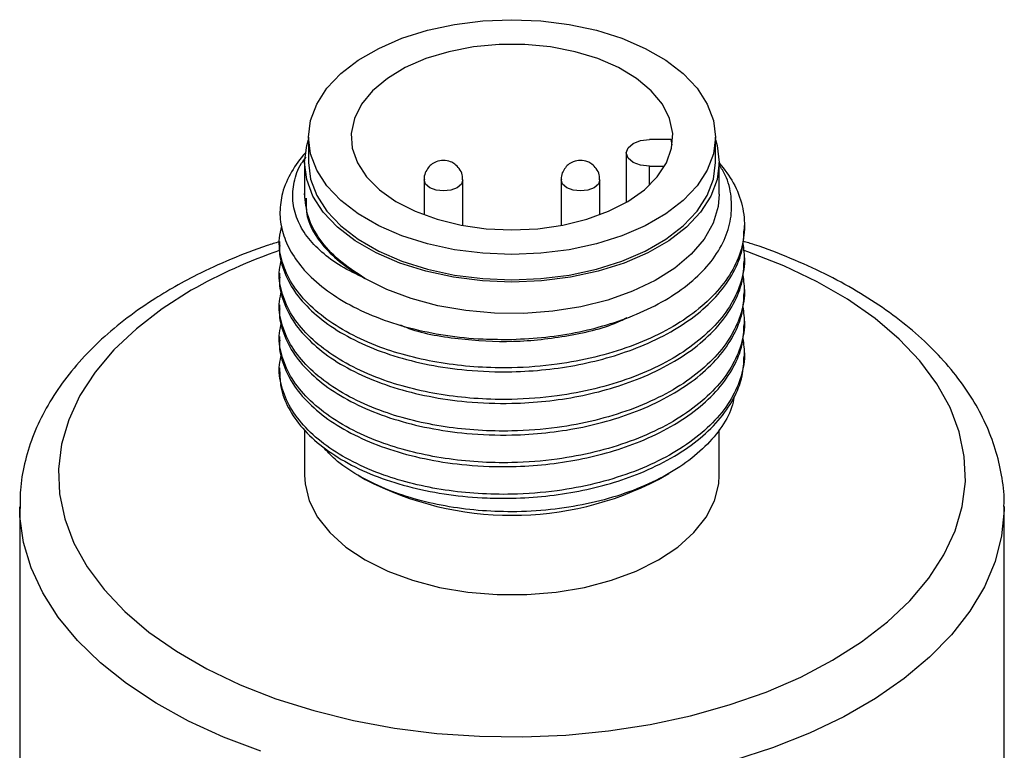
# Model space of a CAD drawing. Header units: inches. Extents: x 3.21 to 12.47, y 1.43 to 9.54.
# Tile 13 of 13: x 11.08 to 11.58, y 9.17 to 9.54. Entities that reach past the tile are written whole.
import ezdxf

# ---------------------------------------------------------------- set-up
doc = ezdxf.new("R2010")
doc.units = ezdxf.units.IN
doc.header["$MEASUREMENT"] = 0

msp = doc.modelspace()

# ---------------------------------------------------------------- linework, layer by layer
at = {"color": 7, "linetype": 'Continuous', "lineweight": 25}
for p, q in [((11.2299701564, 9.4804367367), (11.2299701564, 9.4675778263)), ((11.4141512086, 9.4792182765), (11.4031985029, 9.4792182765)), ((11.4366630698, 9.4675778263), (11.4366630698, 9.4804367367)), ((11.3913874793, 9.4723999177), (11.3913874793, 9.4472665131)), ((11.2280016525, 9.4675778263), (11.2280016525, 9.4515041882)), ((11.4386315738, 9.4515041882), (11.4386315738, 9.4675778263)), ((11.4031985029, 9.4655815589), (11.4108508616, 9.4655815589)), ((11.4031985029, 9.4560108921), (11.4031985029, 9.4655815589)), ((11.2886755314, 9.4587340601), (11.2886755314, 9.4409403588)), ((11.3083605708, 9.4355308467), (11.3083605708, 9.4587340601)), ((11.3582726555, 9.4587340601), (11.3582726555, 9.4355308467)), ((11.3779576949, 9.4409403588), (11.3779576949, 9.4587340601)), ((11.2279922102, 9.4514638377), (11.2279922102, 9.4494546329)), ((11.4514268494, 9.4334200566), (11.4514268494, 9.4354318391)), ((11.2152063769, 9.4273950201), (11.2152063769, 9.4253832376)), ((11.4514268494, 9.4173464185), (11.4514268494, 9.4193582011)), ((11.2152063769, 9.411321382), (11.2152063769, 9.4093095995)), ((11.4514268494, 9.4012727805), (11.4514268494, 9.403284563)), ((11.2152063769, 9.395247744), (11.2152063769, 9.3932359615)), ((11.4514268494, 9.3851991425), (11.4514268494, 9.387210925)), ((11.2152063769, 9.379174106), (11.2152063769, 9.3771623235)), ((11.4514268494, 9.3691255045), (11.4514268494, 9.371137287)), ((11.2152063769, 9.3631004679), (11.2152063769, 9.3610893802)), ((11.2280016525, 9.3316072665), (11.2280016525, 9.3085548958)), ((11.4386315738, 9.3085548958), (11.4386315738, 9.3316953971)), ((11.2557744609, 9.3082213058), (11.25883559, 9.3064535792)), ((11.4077976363, 9.3064535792), (11.4129537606, 9.309431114)), ((11.0833166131, 9.2924812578), (11.0833166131, 9.1619858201)), ((11.0833197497, 9.2917583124), (11.0833166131, 9.2924812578)), ((11.5833166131, 9.1619858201), (11.5833166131, 9.2924812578))]:
    msp.add_line(p, q, dxfattribs=at)
at = {"color": 7, "linetype": 'Continuous', "lineweight": 25, "flags": 128}
for points in [[(11.3333166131, 9.4207760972), (11.3186088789, 9.4213833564), (11.3042005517, 9.4231927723), (11.2903849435, 9.4261675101), (11.2774433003, 9.4302470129), (11.2656390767, 9.4353482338), (11.2552125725, 9.4413673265), (11.2463760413, 9.4481817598), (11.2393093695, 9.4556528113), (11.2341564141, 9.4636283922), (11.2310220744, 9.4719461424), (11.2299701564, 9.4804367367), (11.2310220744, 9.488927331), (11.2341564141, 9.4972450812), (11.2393093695, 9.505220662), (11.2463760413, 9.5126917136), (11.2552125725, 9.5195061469), (11.2656390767, 9.5255252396), (11.2774433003, 9.5306264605), (11.2903849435, 9.5347059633), (11.3042005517, 9.5376807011), (11.3186088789, 9.5394901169), (11.3333166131, 9.5400973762), (11.3480243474, 9.5394901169), (11.3624326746, 9.5376807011), (11.3762482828, 9.5347059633), (11.389189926, 9.5306264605), (11.4009941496, 9.5255252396), (11.4114206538, 9.5195061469), (11.4202571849, 9.5126917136), (11.4273238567, 9.505220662), (11.4324768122, 9.4972450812), (11.4356111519, 9.488927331), (11.4366630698, 9.4804367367), (11.4356111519, 9.4719461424), (11.4324768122, 9.4636283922), (11.4273238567, 9.4556528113), (11.4202571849, 9.4481817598), (11.4114206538, 9.4413673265), (11.4009941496, 9.4353482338), (11.389189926, 9.4302470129), (11.3762482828, 9.4261675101), (11.3624326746, 9.4231927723), (11.3480243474, 9.4213833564), (11.3333166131, 9.4207760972)], [(11.3333166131, 9.4332764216), (11.346421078, 9.4338871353), (11.3591861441, 9.4357034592), (11.371281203, 9.4386783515), (11.3823929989, 9.4427347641), (11.3922337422, 9.4477676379), (11.4005485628, 9.4536466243), (11.4071221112, 9.4602194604), (11.411784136, 9.4673159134), (11.4144138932, 9.4747521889), (11.4149432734, 9.4823356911), (11.413358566, 9.4898700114), (11.4097008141, 9.4971600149), (11.4040647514, 9.5040168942), (11.3965963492, 9.5102630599), (11.387489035, 9.5157367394), (11.3769786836, 9.5202961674), (11.3653375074, 9.5238232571), (11.352867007, 9.5262266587), (11.3398901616, 9.5274441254), (11.3267430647, 9.5274441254), (11.3137662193, 9.5262266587), (11.3012957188, 9.5238232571), (11.2896545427, 9.5202961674), (11.2791441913, 9.5157367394), (11.2700368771, 9.5102630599), (11.2625684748, 9.5040168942), (11.2569324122, 9.4971600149), (11.2532746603, 9.4898700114), (11.2516899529, 9.4823356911), (11.2522193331, 9.4747521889), (11.2548490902, 9.4673159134), (11.259511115, 9.4602194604), (11.2660846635, 9.4536466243), (11.2743994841, 9.4477676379), (11.2842402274, 9.4427347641), (11.2953520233, 9.4386783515), (11.3074470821, 9.4357034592), (11.3202121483, 9.4338871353), (11.3333166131, 9.4332764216)], [(11.3333166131, 9.4067807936), (11.3183287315, 9.4073996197), (11.30364596, 9.4092435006), (11.2895671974, 9.4122749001), (11.2763790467, 9.4164321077), (11.2643499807, 9.4216304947), (11.2537248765, 9.4277642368), (11.2447200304, 9.4347084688), (11.2375187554, 9.4423218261), (11.2322676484, 9.4504493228), (11.229073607, 9.4589255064), (11.2280016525, 9.4675778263), (11.229073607, 9.4762301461), (11.2299701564, 9.4792777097)], [(11.4366630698, 9.4792777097), (11.4375596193, 9.4762301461), (11.4386315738, 9.4675778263), (11.4375596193, 9.4589255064), (11.4343655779, 9.4504493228), (11.4291144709, 9.4423218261), (11.4219131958, 9.4347084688), (11.4129083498, 9.4277642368), (11.4022832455, 9.4216304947), (11.3902541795, 9.4164321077), (11.3770660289, 9.4122749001), (11.3629872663, 9.4092435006), (11.3483044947, 9.4073996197), (11.3333166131, 9.4067807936)], [(11.4031985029, 9.4655815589), (11.3986786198, 9.4661005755), (11.394846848, 9.4675786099), (11.3922865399, 9.4697906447), (11.3913874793, 9.4723999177), (11.3922865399, 9.4750091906), (11.394846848, 9.4772212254), (11.3986786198, 9.4786992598), (11.4031985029, 9.4792182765)], [(11.4147124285, 9.4764183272), (11.4145263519, 9.4775215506), (11.4141512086, 9.4792182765)], [(11.2299701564, 9.4675778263), (11.2310220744, 9.459087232), (11.2341564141, 9.4507694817), (11.2393093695, 9.4427939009), (11.2463760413, 9.4353228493), (11.2552125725, 9.4285084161), (11.2656390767, 9.4224893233), (11.2774433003, 9.4173881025), (11.2903849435, 9.4133085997), (11.3042005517, 9.4103338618), (11.3186088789, 9.408524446), (11.3333166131, 9.4079171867)], [(11.3333166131, 9.4079171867), (11.3480243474, 9.408524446), (11.3624326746, 9.4103338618), (11.3762482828, 9.4133085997), (11.389189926, 9.4173881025), (11.4009941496, 9.4224893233), (11.4114206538, 9.4285084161), (11.4202571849, 9.4353228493), (11.4273238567, 9.4427939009), (11.4324768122, 9.4507694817), (11.4356111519, 9.459087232), (11.4366630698, 9.4675778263)], [(11.2985180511, 9.4530520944), (11.2947514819, 9.4534846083), (11.2915583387, 9.4547163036), (11.2894247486, 9.456559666), (11.2886755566, 9.458721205)], [(11.3083605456, 9.4587469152), (11.3083605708, 9.4587340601), (11.3076113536, 9.456559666), (11.3054777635, 9.4547163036), (11.3022846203, 9.4534846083), (11.2985180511, 9.4530520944)], [(11.3681151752, 9.4530520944), (11.364348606, 9.4534846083), (11.3611554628, 9.4547163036), (11.3590218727, 9.456559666), (11.3582726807, 9.458721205)], [(11.3779576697, 9.4587469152), (11.3779576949, 9.4587340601), (11.3772084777, 9.456559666), (11.3750748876, 9.4547163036), (11.3718817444, 9.4534846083), (11.3681151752, 9.4530520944)], [(11.4386315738, 9.4515041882), (11.4380638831, 9.4452001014), (11.435490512, 9.4367665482), (11.4308900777, 9.4286253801), (11.42435385, 9.4209381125), (11.4160115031, 9.4138572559), (11.4060285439, 9.4075232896), (11.3946030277, 9.4020618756), (11.3819616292, 9.3975813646), (11.3683551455, 9.3941706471), (11.3540535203, 9.3918973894), (11.3393404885, 9.3908066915), (11.3245079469, 9.3909201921), (11.3098501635, 9.3922356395), (11.295657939, 9.394726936), (11.282212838, 9.3983446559), (11.2697816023, 9.4030170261), (11.2586108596, 9.4086513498)], [(11.1704593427, 9.4025703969), (11.1557162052, 9.3932079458), (11.1425814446, 9.3830788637), (11.1311740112, 9.372274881), (11.1215972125, 9.3608938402), (11.1139377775, 9.3490388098), (11.1082650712, 9.3368171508), (11.1046304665, 9.3243395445), (11.1030668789, 9.31171899), (11.1035884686, 9.2990697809), (11.106190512, 9.2865064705), (11.1108494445, 9.274142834), (11.1175230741, 9.2620908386), (11.1261509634, 9.2504596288), (11.136654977, 9.2393545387), (11.1489399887, 9.2288761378), (11.1628947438, 9.2191193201), (11.1783928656, 9.2101724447), (11.195294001, 9.2021165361), (11.2134450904, 9.1950245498), (11.232681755, 9.1889607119), (11.2528297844, 9.1839799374), (11.273706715, 9.180127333), (11.295123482, 9.1774377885), (11.316886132, 9.1759356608), (11.3387975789, 9.1756345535), (11.3606593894, 9.1765371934), (11.3822735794, 9.178635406), (11.4034444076, 9.1819101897), (11.4239801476, 9.1863318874), (11.4436948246, 9.1918604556), (11.4624098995, 9.1984458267), (11.4799558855, 9.2060283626), (11.4961738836, 9.2145393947), (11.510917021, 9.2239018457), (11.5240517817, 9.2340309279), (11.5354592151, 9.2448349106), (11.5450360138, 9.2562159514), (11.5526954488, 9.2680709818), (11.5583681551, 9.2802926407), (11.5620027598, 9.292770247), (11.5635663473, 9.3053908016), (11.5630447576, 9.3180400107), (11.5604427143, 9.3306033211), (11.5557837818, 9.3429669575), (11.5491101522, 9.355018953), (11.5404822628, 9.3666501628), (11.5299782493, 9.3777552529), (11.5176932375, 9.3882336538), (11.5037384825, 9.3979904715), (11.4882403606, 9.4069373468), (11.4713392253, 9.4149932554), (11.4531881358, 9.4220852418), (11.4512584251, 9.4227568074)], [(11.2280016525, 9.3085548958), (11.228269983, 9.3042176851), (11.2304084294, 9.2956315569), (11.2346417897, 9.2873085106), (11.2408838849, 9.2794179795), (11.2490076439, 9.2721205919), (11.2588476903, 9.2655649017), (11.2702037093, 9.2598843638), (11.282844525, 9.2551946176), (11.2965128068, 9.2515911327), (11.310930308, 9.2491472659), (11.3258035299, 9.247912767), (11.3408296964, 9.247912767), (11.3557029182, 9.2491472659), (11.3701204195, 9.2515911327), (11.3837887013, 9.2551946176), (11.396429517, 9.2598843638), (11.407785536, 9.2655649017), (11.4176255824, 9.2721205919), (11.4257493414, 9.2794179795), (11.4319914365, 9.2873085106), (11.4362247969, 9.2956315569), (11.4383632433, 9.3042176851), (11.4386315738, 9.3085548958)], [(11.2058603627, 9.1683242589), (11.1868311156, 9.1755295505), (11.1690156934, 9.1837039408), (11.1525617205, 9.1927796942), (11.1376055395, 9.2026816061), (11.1242710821, 9.2133276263), (11.1126688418, 9.2246295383), (11.1028949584, 9.2364936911), (11.0950304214, 9.2488217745), (11.0891403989, 9.2615116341), (11.0852736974, 9.2744581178), (11.0834623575, 9.2875539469), (11.0833197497, 9.2917583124)], [(11.5833163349, 9.2926965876), (11.5833004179, 9.290838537), (11.5820059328, 9.2777222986), (11.5786507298, 9.2647283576), (11.5732626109, 9.2519643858), (11.565886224, 9.2395361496), (11.556582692, 9.2275466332), (11.5454291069, 9.2160951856), (11.532517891, 9.205276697), (11.5179560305, 9.1951808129), (11.5018641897, 9.1858911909), (11.4843757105, 9.1774848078), (11.4656355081, 9.1700313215), (11.4457988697, 9.1635924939)]]:
    msp.add_lwpolyline(points, dxfattribs=at)
at = {"color": 7, "linetype": 'Continuous', "lineweight": 25}
for centre, radius, start, end in [((11.2672970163, 9.4365757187), 0.0528595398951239, 137.5128030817, 163.047995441), ((11.2989158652, 9.1768099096), 0.2597477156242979, 108.7727799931, 119.639647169), ((11.3333166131, 9.4496079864), 0.1613710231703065, 242.5127374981, 297.4872625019)]:
    msp.add_arc(centre, radius, start, end, dxfattribs=at)
for points, knots in [([(11.43863157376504, 9.467324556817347), (11.44119121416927, 9.463982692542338), (11.44653481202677, 9.457006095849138), (11.45070108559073, 9.445574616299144), (11.45197433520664, 9.433649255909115), (11.44973821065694, 9.421747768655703), (11.44428183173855, 9.410199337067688), (11.43560370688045, 9.399352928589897), (11.42408097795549, 9.389483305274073), (11.40992579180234, 9.380911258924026), (11.393639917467, 9.373782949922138), (11.37560457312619, 9.3683450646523), (11.35537787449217, 9.364502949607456), (11.33526776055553, 9.3629415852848), (11.31609001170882, 9.36336015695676), (11.2992217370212, 9.365134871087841), (11.28309086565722, 9.36831928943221), (11.26722334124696, 9.373031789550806), (11.25224638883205, 9.379473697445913), (11.23881833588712, 9.387616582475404), (11.22814126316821, 9.396936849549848), (11.22034793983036, 9.40713562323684), (11.21598821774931, 9.417942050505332), (11.21455124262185, 9.427425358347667), (11.21595476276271, 9.433109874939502), (11.21645481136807, 9.435135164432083)], [0, 0, 0, 0, 0.0416203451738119, 0.0868881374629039, 0.1321559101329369, 0.1774217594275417, 0.2226876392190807, 0.2679537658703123, 0.3132198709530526, 0.3584871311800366, 0.4037543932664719, 0.4490201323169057, 0.4942858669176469, 0.5467636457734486, 0.5859082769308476, 0.6250529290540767, 0.6641974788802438, 0.7033420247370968, 0.7486102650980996, 0.7938785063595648, 0.8391441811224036, 0.8844098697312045, 0.9296776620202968, 0.9749454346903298, 1, 1, 1, 1]), ([(11.25860414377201, 9.40863976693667), (11.25446931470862, 9.410631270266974), (11.24619965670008, 9.414614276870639), (11.23638515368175, 9.421868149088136), (11.22886037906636, 9.429860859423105), (11.22380851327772, 9.438625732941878), (11.22155241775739, 9.447989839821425), (11.22239040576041, 9.457655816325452), (11.22485769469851, 9.46519265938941), (11.22801252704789, 9.469252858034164), (11.22882637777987, 9.470300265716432)], [0, 0, 0, 0, 0.1318698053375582, 0.2637396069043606, 0.3956094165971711, 0.5274792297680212, 0.6669589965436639, 0.8064862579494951, 0.9500793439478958, 1, 1, 1, 1]), ([(11.29851805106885, 9.468576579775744), (11.29726907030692, 9.468444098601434), (11.29547588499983, 9.468253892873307), (11.29307303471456, 9.46702135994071), (11.29114887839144, 9.465480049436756), (11.289496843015, 9.462974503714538), (11.28861145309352, 9.460562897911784), (11.28877532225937, 9.459097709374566), (11.28881633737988, 9.458730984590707)], [0, 0, 0, 0, 0.2413642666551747, 0.3465312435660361, 0.5217993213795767, 0.7143050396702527, 0.9284928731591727, 1, 1, 1, 1]), ([(11.30821976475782, 9.458737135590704), (11.30821302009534, 9.459577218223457), (11.3081968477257, 9.461591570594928), (11.30673861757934, 9.46446728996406), (11.30457662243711, 9.466657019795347), (11.30180346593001, 9.468219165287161), (11.29976885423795, 9.468440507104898), (11.29851805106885, 9.468576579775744)], [0, 0, 0, 0, 0.1625024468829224, 0.3896487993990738, 0.6055211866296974, 0.7574891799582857, 1, 1, 1, 1]), ([(11.33331661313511, 9.377656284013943), (11.33905331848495, 9.377934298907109), (11.35066319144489, 9.378496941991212), (11.36755510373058, 9.381274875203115), (11.38373091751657, 9.385435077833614), (11.39905172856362, 9.391141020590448), (11.41325598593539, 9.398468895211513), (11.42544105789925, 9.40726599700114), (11.43500555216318, 9.417222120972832), (11.44149732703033, 9.427824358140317), (11.44494734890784, 9.438991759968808), (11.44502003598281, 9.450144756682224), (11.44292135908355, 9.459419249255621), (11.4396960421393, 9.46457884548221), (11.43863157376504, 9.466281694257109)], [0, 0, 0, 0, 0.0812421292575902, 0.1644168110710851, 0.2456589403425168, 0.3288336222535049, 0.4181367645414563, 0.5100560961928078, 0.598775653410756, 0.6901075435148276, 0.7781879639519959, 0.868826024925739, 0.9567079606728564, 1, 1, 1, 1]), ([(11.36811517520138, 9.468576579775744), (11.36686619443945, 9.468444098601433), (11.36507300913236, 9.468253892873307), (11.36267015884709, 9.46702135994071), (11.36074600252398, 9.465480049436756), (11.35909396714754, 9.462974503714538), (11.35820857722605, 9.460562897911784), (11.3583724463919, 9.459097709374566), (11.35841346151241, 9.458730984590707)], [0, 0, 0, 0, 0.2413642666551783, 0.3465312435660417, 0.5217993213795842, 0.7143050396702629, 0.9284928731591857, 1, 1, 1, 1]), ([(11.37781688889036, 9.458737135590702), (11.37781014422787, 9.459577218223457), (11.37779397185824, 9.461591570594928), (11.37633574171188, 9.46446728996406), (11.37417374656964, 9.466657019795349), (11.37140059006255, 9.468219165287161), (11.36936597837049, 9.468440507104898), (11.36811517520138, 9.468576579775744)], [0, 0, 0, 0, 0.1625024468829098, 0.3896487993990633, 0.6055211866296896, 0.7574891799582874, 0.9999999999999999, 0.9999999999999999, 0.9999999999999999, 0.9999999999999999]), ([(11.21673425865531, 9.451988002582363), (11.21615045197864, 9.44876351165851), (11.21498287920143, 9.442314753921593), (11.21638984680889, 9.43258127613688), (11.22017577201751, 9.423096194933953), (11.22670209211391, 9.413593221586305), (11.23627356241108, 9.404405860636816), (11.24894645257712, 9.395882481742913), (11.26405605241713, 9.388748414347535), (11.28102364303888, 9.383202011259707), (11.29939247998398, 9.379487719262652), (11.31701292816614, 9.377630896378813), (11.32841330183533, 9.377648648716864), (11.33331661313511, 9.377656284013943)], [0, 0, 0, 0, 0.0854948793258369, 0.1709838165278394, 0.2564992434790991, 0.3420146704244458, 0.4399099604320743, 0.5378052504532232, 0.6357455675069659, 0.7336836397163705, 0.8303608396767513, 0.9270380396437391, 1, 1, 1, 1]), ([(11.2288837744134, 9.449471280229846), (11.22880363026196, 9.446304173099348), (11.22858890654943, 9.437818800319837), (11.23582039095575, 9.426450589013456), (11.24642058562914, 9.416016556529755), (11.25456859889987, 9.411083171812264), (11.25860414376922, 9.408639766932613)], [0, 0, 0, 0, 0.2079012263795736, 0.5570128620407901, 0.7805975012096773, 1, 1, 1, 1]), ([(11.21542100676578, 9.425375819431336), (11.21535215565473, 9.424827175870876), (11.21482110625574, 9.420595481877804), (11.21709259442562, 9.41266412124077), (11.22229845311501, 9.402005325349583), (11.23104370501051, 9.39204531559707), (11.24254844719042, 9.383041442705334), (11.25670845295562, 9.375298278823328), (11.27299303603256, 9.369023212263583), (11.29102872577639, 9.364475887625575), (11.31125532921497, 9.36156613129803), (11.3313654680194, 9.360851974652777), (11.35054322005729, 9.362070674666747), (11.36741146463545, 9.364604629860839), (11.38354245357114, 9.368555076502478), (11.39940951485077, 9.374073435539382), (11.41438846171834, 9.38131801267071), (11.42780885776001, 9.390292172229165), (11.43851446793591, 9.40049034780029), (11.44620129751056, 9.411576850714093), (11.45072226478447, 9.422683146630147), (11.45105790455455, 9.430043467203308), (11.45121221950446, 9.433427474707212)], [0, 0, 0, 0, 0.0080008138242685, 0.0617103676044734, 0.1154199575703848, 0.1691298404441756, 0.222839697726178, 0.2765509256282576, 0.3302621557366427, 0.3839715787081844, 0.4376809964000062, 0.4999477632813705, 0.546394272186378, 0.5928408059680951, 0.6392872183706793, 0.6857336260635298, 0.7394460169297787, 0.7931584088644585, 0.8468677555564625, 0.9005771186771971, 0.9542889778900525, 1, 1, 1, 1]), ([(11.21520637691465, 9.427231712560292), (11.21311804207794, 9.42659892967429), (11.20457920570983, 9.424011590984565), (11.19050455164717, 9.418431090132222), (11.17434046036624, 9.411162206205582), (11.16480147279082, 9.405867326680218), (11.16061762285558, 9.40354496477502)], [0, 0, 0, 0, 0.1041386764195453, 0.4258048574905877, 0.7481550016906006, 1, 1, 1, 1]), ([(11.4505080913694, 9.426389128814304), (11.45095467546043, 9.423453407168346), (11.45200405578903, 9.41655506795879), (11.44967113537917, 9.405671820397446), (11.44429980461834, 9.394126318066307), (11.43559889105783, 9.383279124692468), (11.42408226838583, 9.373409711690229), (11.40992544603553, 9.364837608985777), (11.39364001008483, 9.357709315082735), (11.37560454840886, 9.352271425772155), (11.35537788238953, 9.34842931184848), (11.3352677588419, 9.346867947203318), (11.31609001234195, 9.347286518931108), (11.29922173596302, 9.349061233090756), (11.28309086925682, 9.352245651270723), (11.26722332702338, 9.356958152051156), (11.25224645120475, 9.363400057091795), (11.23881810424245, 9.371542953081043), (11.2281421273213, 9.380863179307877), (11.22034471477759, 9.391062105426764), (11.21600025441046, 9.401867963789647), (11.21455231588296, 9.411113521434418), (11.21587826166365, 9.416562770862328), (11.21631370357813, 9.418352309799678)], [0, 0, 0, 0, 0.0373254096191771, 0.0877069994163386, 0.1380886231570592, 0.188470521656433, 0.2388523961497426, 0.289235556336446, 0.3396187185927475, 0.3900001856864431, 0.440381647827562, 0.4987902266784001, 0.5423588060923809, 0.5859274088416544, 0.6294958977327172, 0.673064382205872, 0.7234486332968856, 0.773832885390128, 0.8242142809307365, 0.8745956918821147, 0.924979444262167, 0.9753631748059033, 1, 1, 1, 1]), ([(11.58316771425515, 9.29272484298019), (11.58321191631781, 9.293608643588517), (11.58347906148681, 9.298950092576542), (11.5821491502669, 9.308746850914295), (11.57911214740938, 9.321926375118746), (11.5741150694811, 9.334829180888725), (11.56739187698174, 9.347390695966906), (11.55890756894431, 9.359544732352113), (11.54871147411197, 9.371209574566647), (11.53685769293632, 9.382291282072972), (11.52343740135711, 9.3926947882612), (11.50855895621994, 9.402322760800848), (11.49237690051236, 9.411121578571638), (11.47495324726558, 9.418932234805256), (11.46097069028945, 9.424399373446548), (11.45256306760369, 9.426914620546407), (11.45061885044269, 9.427496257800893)], [0, 0, 0, 0, 0.0151966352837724, 0.0918443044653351, 0.1684685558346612, 0.2455449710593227, 0.3234906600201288, 0.4025377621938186, 0.4827067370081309, 0.5638378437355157, 0.645669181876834, 0.7279244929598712, 0.8103743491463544, 0.8928360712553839, 0.9752189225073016, 1, 1, 1, 1]), ([(11.21542100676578, 9.40930218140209), (11.21535215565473, 9.408753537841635), (11.21482110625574, 9.404521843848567), (11.21709259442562, 9.39659048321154), (11.222298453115, 9.38593168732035), (11.23104370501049, 9.375971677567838), (11.2425484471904, 9.366967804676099), (11.25670845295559, 9.35922464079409), (11.27299303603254, 9.352949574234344), (11.29102872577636, 9.348402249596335), (11.31125532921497, 9.34549249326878), (11.33136546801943, 9.344778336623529), (11.35054322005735, 9.345997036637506), (11.36741146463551, 9.348530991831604), (11.38354245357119, 9.352481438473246), (11.39940951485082, 9.357999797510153), (11.41438846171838, 9.365244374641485), (11.42780885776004, 9.374218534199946), (11.43851446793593, 9.384416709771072), (11.44620129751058, 9.39550321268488), (11.45072226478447, 9.406609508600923), (11.45105790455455, 9.413969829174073), (11.45121221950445, 9.417353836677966)], [0, 0, 0, 0, 0.0080008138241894, 0.0617103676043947, 0.1154199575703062, 0.1691298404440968, 0.222839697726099, 0.2765509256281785, 0.3302621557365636, 0.3839715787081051, 0.4376809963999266, 0.4999477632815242, 0.5463942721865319, 0.592840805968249, 0.6392872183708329, 0.6857336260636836, 0.739446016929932, 0.7931584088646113, 0.8468677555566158, 0.900577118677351, 0.9542889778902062, 1, 1, 1, 1]), ([(11.4505080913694, 9.410315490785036), (11.45095467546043, 9.407379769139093), (11.45200405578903, 9.400481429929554), (11.44967113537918, 9.389598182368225), (11.44429980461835, 9.378052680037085), (11.43559889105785, 9.367205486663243), (11.42408226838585, 9.357336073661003), (11.40992544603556, 9.348763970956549), (11.39364001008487, 9.341635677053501), (11.3756045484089, 9.336197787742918), (11.35537788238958, 9.33235567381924), (11.33526775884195, 9.330794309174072), (11.31609001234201, 9.331212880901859), (11.29922173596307, 9.3329875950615), (11.28309086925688, 9.336172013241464), (11.26722332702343, 9.34088451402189), (11.25224645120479, 9.347326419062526), (11.23881810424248, 9.355469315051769), (11.22814212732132, 9.3647895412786), (11.2203447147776, 9.374988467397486), (11.21600025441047, 9.385794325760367), (11.21455231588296, 9.39503988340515), (11.21587826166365, 9.400489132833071), (11.21631370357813, 9.402278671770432)], [0, 0, 0, 0, 0.0373254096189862, 0.0877069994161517, 0.1380886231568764, 0.1884705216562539, 0.2388523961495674, 0.2892355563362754, 0.3396187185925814, 0.3900001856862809, 0.4403816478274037, 0.4987902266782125, 0.5423588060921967, 0.5859274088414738, 0.62949589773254, 0.6730643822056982, 0.7234486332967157, 0.7738328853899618, 0.8242142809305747, 0.8745956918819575, 0.9249794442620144, 0.9753631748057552, 1, 1, 1, 1]), ([(11.16061762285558, 9.40354496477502), (11.15785672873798, 9.401905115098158), (11.1498858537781, 9.397170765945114), (11.13771915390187, 9.388667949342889), (11.12468776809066, 9.377814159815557), (11.1132578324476, 9.366199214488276), (11.10353257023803, 9.353937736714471), (11.09563034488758, 9.34114549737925), (11.08960069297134, 9.32796391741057), (11.08557466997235, 9.31454180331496), (11.08345390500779, 9.302390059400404), (11.08350061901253, 9.294752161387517), (11.08351961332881, 9.291646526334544)], [0, 0, 0, 0, 0.0588430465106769, 0.1698835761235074, 0.2809902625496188, 0.3917998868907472, 0.5019341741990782, 0.6109524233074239, 0.7184668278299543, 0.8242929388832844, 0.9285559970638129, 1, 1, 1, 1]), ([(11.21542100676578, 9.393228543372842), (11.21535215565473, 9.392679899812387), (11.21482110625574, 9.38844820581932), (11.21709259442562, 9.380516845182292), (11.222298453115, 9.369858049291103), (11.23104370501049, 9.35989803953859), (11.2425484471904, 9.350894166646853), (11.25670845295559, 9.343151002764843), (11.27299303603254, 9.336875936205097), (11.29102872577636, 9.332328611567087), (11.31125532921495, 9.329418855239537), (11.33136546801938, 9.328704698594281), (11.35054322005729, 9.329923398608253), (11.36741146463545, 9.332457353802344), (11.38354245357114, 9.336407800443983), (11.39940951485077, 9.341926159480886), (11.41438846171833, 9.349170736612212), (11.42780885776, 9.358144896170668), (11.4385144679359, 9.368343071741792), (11.44620129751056, 9.379429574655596), (11.45072226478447, 9.39053587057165), (11.45105790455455, 9.397896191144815), (11.45121221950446, 9.40128019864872)], [0, 0, 0, 0, 0.0080008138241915, 0.061710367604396, 0.1154199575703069, 0.1691298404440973, 0.2228396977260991, 0.2765509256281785, 0.3302621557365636, 0.3839715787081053, 0.4376809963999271, 0.4999477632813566, 0.5463942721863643, 0.5928408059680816, 0.6392872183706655, 0.685733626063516, 0.739446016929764, 0.7931584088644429, 0.8468677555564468, 0.9005771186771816, 0.9542889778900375, 1, 1, 1, 1]), ([(11.4505080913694, 9.39424185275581), (11.45095467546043, 9.391306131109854), (11.45200405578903, 9.384407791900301), (11.44967113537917, 9.37352454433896), (11.44429980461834, 9.361979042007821), (11.43559889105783, 9.351131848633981), (11.42408226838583, 9.34126243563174), (11.40992544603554, 9.33269033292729), (11.39364001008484, 9.325562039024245), (11.37560454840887, 9.320124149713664), (11.35537788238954, 9.316282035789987), (11.3352677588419, 9.314720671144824), (11.31609001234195, 9.315139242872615), (11.29922173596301, 9.316913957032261), (11.28309086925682, 9.320098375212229), (11.26722332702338, 9.324810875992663), (11.25224645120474, 9.331252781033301), (11.23881810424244, 9.339395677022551), (11.22814212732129, 9.348715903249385), (11.22034471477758, 9.358914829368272), (11.21600025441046, 9.369720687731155), (11.21455231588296, 9.378966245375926), (11.21587826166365, 9.384415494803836), (11.21631370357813, 9.386205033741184)], [0, 0, 0, 0, 0.0373254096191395, 0.087706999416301, 0.1380886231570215, 0.1884705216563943, 0.2388523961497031, 0.2892355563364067, 0.3396187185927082, 0.3900001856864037, 0.4403816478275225, 0.4987902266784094, 0.5423588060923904, 0.5859274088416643, 0.6294958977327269, 0.6730643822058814, 0.7234486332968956, 0.7738328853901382, 0.8242142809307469, 0.8745956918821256, 0.9249794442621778, 0.9753631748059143, 1, 1, 1, 1]), ([(11.27667574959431, 9.385004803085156), (11.27762642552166, 9.384586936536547), (11.28601232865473, 9.380900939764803), (11.30579482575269, 9.377588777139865), (11.33406716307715, 9.375804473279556), (11.36229957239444, 9.37915745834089), (11.38223290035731, 9.383786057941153), (11.39072654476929, 9.388184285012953), (11.39188648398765, 9.388784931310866)], [0, 0, 0, 0, 0.0300643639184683, 0.265197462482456, 0.4962439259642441, 0.727702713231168, 0.9628135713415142, 1, 1, 1, 1]), ([(11.21542100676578, 9.377154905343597), (11.21535215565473, 9.37660626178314), (11.21482110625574, 9.372374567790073), (11.21709259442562, 9.364443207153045), (11.222298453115, 9.353784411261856), (11.23104370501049, 9.343824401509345), (11.2425484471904, 9.334820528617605), (11.25670845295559, 9.327077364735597), (11.27299303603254, 9.32080229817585), (11.29102872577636, 9.31625497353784), (11.31125532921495, 9.313345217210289), (11.33136546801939, 9.312631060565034), (11.35054322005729, 9.313849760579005), (11.36741146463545, 9.316383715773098), (11.38354245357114, 9.320334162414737), (11.39940951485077, 9.32585252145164), (11.41438846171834, 9.333097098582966), (11.42780885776, 9.342071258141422), (11.43851446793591, 9.352269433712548), (11.44620129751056, 9.363355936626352), (11.45072226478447, 9.374462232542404), (11.45105790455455, 9.381822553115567), (11.45121221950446, 9.385206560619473)], [0, 0, 0, 0, 0.0080008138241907, 0.0617103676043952, 0.115419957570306, 0.1691298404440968, 0.2228396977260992, 0.2765509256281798, 0.330262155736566, 0.3839715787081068, 0.4376809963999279, 0.4999477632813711, 0.5463942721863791, 0.5928408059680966, 0.6392872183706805, 0.6857336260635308, 0.7394460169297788, 0.7931584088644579, 0.8468677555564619, 0.9005771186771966, 0.9542889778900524, 1, 1, 1, 1]), ([(11.4505080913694, 9.37816821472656), (11.45095467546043, 9.375232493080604), (11.45200405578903, 9.368334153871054), (11.44967113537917, 9.357450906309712), (11.44429980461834, 9.345905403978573), (11.43559889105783, 9.335058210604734), (11.42408226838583, 9.325188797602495), (11.40992544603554, 9.316616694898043), (11.39364001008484, 9.309488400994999), (11.37560454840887, 9.304050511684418), (11.35537788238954, 9.30020839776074), (11.3352677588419, 9.298647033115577), (11.31609001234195, 9.299065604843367), (11.29922173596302, 9.300840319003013), (11.28309086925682, 9.304024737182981), (11.26722332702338, 9.308737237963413), (11.25224645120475, 9.315179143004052), (11.23881810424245, 9.323322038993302), (11.2281421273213, 9.332642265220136), (11.22034471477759, 9.342841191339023), (11.21600025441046, 9.353647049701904), (11.21455231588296, 9.362892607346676), (11.21587826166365, 9.368341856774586), (11.21631370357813, 9.370131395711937)], [0, 0, 0, 0, 0.0373254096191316, 0.0877069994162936, 0.1380886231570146, 0.1884705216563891, 0.2388523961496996, 0.2892355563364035, 0.3396187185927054, 0.3900001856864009, 0.4403816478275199, 0.4987902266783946, 0.5423588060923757, 0.58592740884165, 0.6294958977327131, 0.6730643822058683, 0.7234486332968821, 0.7738328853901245, 0.8242142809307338, 0.874595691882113, 0.9249794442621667, 0.9753631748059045, 1, 1, 1, 1]), ([(11.21542497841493, 9.361094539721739), (11.21548749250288, 9.35859115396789), (11.21564233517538, 9.352390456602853), (11.21944481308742, 9.342684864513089), (11.22651828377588, 9.332345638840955), (11.23678324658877, 9.322870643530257), (11.24970902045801, 9.314479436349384), (11.26506531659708, 9.307499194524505), (11.28231831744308, 9.302102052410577), (11.30104798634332, 9.29849829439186), (11.31827953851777, 9.296944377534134), (11.33485543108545, 9.296778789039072), (11.35054498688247, 9.297776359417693), (11.36741099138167, 9.30031001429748), (11.38354257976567, 9.304260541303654), (11.39940947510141, 9.309778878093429), (11.41438847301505, 9.317023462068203), (11.42780885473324, 9.325997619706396), (11.43851446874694, 9.33619579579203), (11.44620129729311, 9.347282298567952), (11.45072226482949, 9.358388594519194), (11.45105790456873, 9.365748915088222), (11.45121221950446, 9.369132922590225)], [0, 0, 0, 0, 0.0363625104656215, 0.0900671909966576, 0.1437718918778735, 0.1974791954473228, 0.2511864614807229, 0.3048916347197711, 0.3585968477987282, 0.4123018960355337, 0.4660069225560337, 0.4999877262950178, 0.5464305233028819, 0.5928733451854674, 0.6393160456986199, 0.6857587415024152, 0.7394668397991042, 0.7931749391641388, 0.8468799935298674, 0.9005850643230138, 0.9542926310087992, 1, 1, 1, 1]), ([(11.44615418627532, 9.348525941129), (11.44578926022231, 9.346669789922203), (11.44467724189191, 9.341013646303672), (11.43937467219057, 9.331971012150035), (11.4305685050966, 9.321798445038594), (11.41894608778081, 9.312667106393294), (11.40490298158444, 9.304820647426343), (11.38891410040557, 9.29844407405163), (11.37140673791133, 9.293762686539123), (11.35273638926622, 9.290792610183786), (11.33408849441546, 9.28976624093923), (11.31606858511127, 9.2905126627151), (11.29928380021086, 9.292730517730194), (11.28339793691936, 9.296449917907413), (11.26834181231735, 9.301652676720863), (11.2548044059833, 9.308428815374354), (11.24407137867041, 9.315630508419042), (11.23931397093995, 9.320838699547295), (11.23738847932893, 9.322946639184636)], [0, 0, 0, 0, 0.0335986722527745, 0.1023833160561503, 0.1703027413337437, 0.2382221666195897, 0.3061671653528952, 0.3741077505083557, 0.441295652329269, 0.5084835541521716, 0.578041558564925, 0.6392688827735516, 0.7004962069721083, 0.7617235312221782, 0.8229508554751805, 0.8890200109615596, 0.9550824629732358, 0.9999999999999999, 0.9999999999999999, 0.9999999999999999, 0.9999999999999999])]:
    msp.add_open_spline(points, degree=3, knots=knots, dxfattribs=at)
msp.add_open_spline([(11.25861085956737, 9.408651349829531), (11.25402647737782, 9.411633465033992), (11.2448577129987, 9.417597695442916), (11.23534525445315, 9.428288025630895), (11.22910363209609, 9.439753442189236), (11.22836933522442, 9.447716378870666), (11.22800218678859, 9.451697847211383)], degree=3, dxfattribs=at)

doc.saveas('drawing.dxf')
